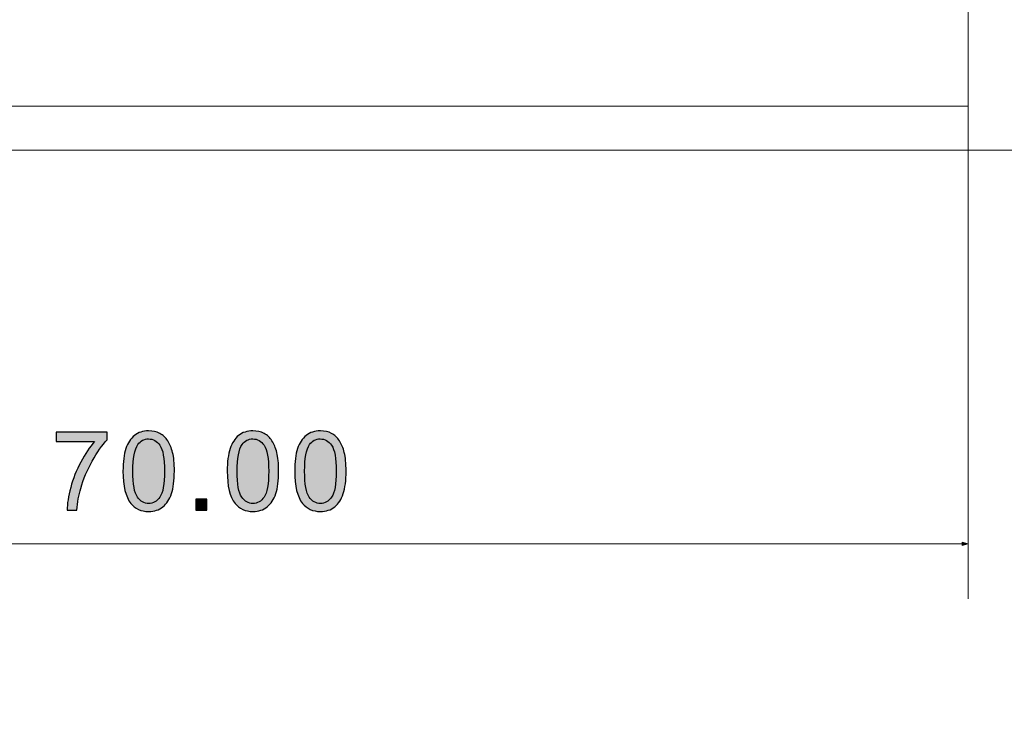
# Model space of a CAD drawing. Header units: millimetres. Extents: x -296 to 295, y -209 to 209.
# Tile 85 of 140: x 18 to 63, y -24 to 7. Entities that reach past the tile are written whole.
import ezdxf
from ezdxf.lldxf.tags import DXFTag

# ---------------------------------------------------------------- set-up
doc = ezdxf.new("R2010")
doc.units = ezdxf.units.MM
doc.header["$MEASUREMENT"] = 0
doc.layers.add('layer 1', color=7, linetype='Continuous')
tags = doc.linetypes.add('New Line10', pattern=[1.5, 1, -0.5]).pattern_tags.tags
tags[6:7] = [DXFTag(74, 4), DXFTag(75, 0), DXFTag(340, '0'), DXFTag(46, 1.0), DXFTag(50, 0.0), DXFTag(44, 0.0), DXFTag(45, 0.0)]
tags[4:5] = [DXFTag(74, 4), DXFTag(75, 0), DXFTag(340, '0'), DXFTag(46, 1.0), DXFTag(50, 0.0), DXFTag(44, 0.0), DXFTag(45, 0.0)]
tags = doc.linetypes.add('New Line3', pattern=[1.5, 1, -0.5]).pattern_tags.tags
tags[6:7] = [DXFTag(74, 4), DXFTag(75, 0), DXFTag(340, '0'), DXFTag(46, 1.0), DXFTag(50, 0.0), DXFTag(44, 0.0), DXFTag(45, 0.0)]
tags[4:5] = [DXFTag(74, 4), DXFTag(75, 0), DXFTag(340, '0'), DXFTag(46, 1.0), DXFTag(50, 0.0), DXFTag(44, 0.0), DXFTag(45, 0.0)]

msp = doc.modelspace()

# ---------------------------------------------------------------- hatches: boundary and pattern name
at = {"layer": 'layer 1'}
h = msp.add_hatch(color=18, dxfattribs=at)
edge = h.paths.add_edge_path()
edge.add_spline(control_points=[(19.9891, -11.878), (19.9891, -11.878), (19.9891, -11.458), (19.9891, -11.458), (19.9891, -11.458), (22.3041, -11.458), (22.3041, -11.458), (22.3041, -11.458), (22.3041, -11.798), (22.3041, -11.798), (22.0766, -12.0405), (21.8499, -12.363), (21.6266, -12.7655), (21.4024, -13.168), (21.2299, -13.5822), (21.1074, -14.008), (21.0199, -14.3072), (20.9633, -14.6363), (20.9391, -14.993), (20.9391, -14.993), (20.4891, -14.993), (20.4891, -14.993), (20.4941, -14.7113), (20.5491, -14.3705), (20.6549, -13.9713), (20.7608, -13.5713), (20.9116, -13.1863), (21.1091, -12.8155), (21.3066, -12.4447), (21.5166, -12.1322), (21.7391, -11.878), (21.7391, -11.878), (19.9891, -11.878), (19.9891, -11.878)], knot_values=[0, 0, 0, 0, 0.0909091, 0.0909091, 0.0909091, 0.1818182, 0.1818182, 0.1818182, 0.2727273, 0.2727273, 0.2727273, 0.3636364, 0.3636364, 0.3636364, 0.4545455, 0.4545455, 0.4545455, 0.5454545, 0.5454545, 0.5454545, 0.6363636, 0.6363636, 0.6363636, 0.7272727, 0.7272727, 0.7272727, 0.8181818, 0.8181818, 0.8181818, 0.9090909, 0.9090909, 0.9090909, 1, 1, 1, 1], degree=3, periodic=1)
h = msp.add_hatch(color=18, dxfattribs=at)
edge = h.paths.add_edge_path()
edge.add_spline(control_points=[(23.0227, -13.2263), (23.0227, -12.8038), (23.066, -12.4622), (23.1527, -12.2038), (23.2402, -11.9447), (23.3694, -11.7455), (23.541, -11.6063), (23.7119, -11.4672), (23.9277, -11.398), (24.1877, -11.398), (24.3794, -11.398), (24.5477, -11.4363), (24.6935, -11.5138), (24.8385, -11.5913), (24.9585, -11.703), (25.0519, -11.8488), (25.1452, -11.9938), (25.2185, -12.1713), (25.2719, -12.3805), (25.326, -12.5897), (25.3527, -12.8722), (25.3527, -13.2263), (25.3527, -13.6463), (25.3094, -13.9863), (25.2235, -14.2447), (25.1377, -14.5038), (25.0085, -14.703), (24.8369, -14.843), (24.666, -14.983), (24.4494, -15.053), (24.1877, -15.053), (23.8435, -15.053), (23.5727, -14.9305), (23.376, -14.6847), (23.1402, -14.3847), (23.0227, -13.8988), (23.0227, -13.2263)], knot_values=[0, 0, 0, 0, 0.0833333, 0.0833333, 0.0833333, 0.1666667, 0.1666667, 0.1666667, 0.25, 0.25, 0.25, 0.3333333, 0.3333333, 0.3333333, 0.4166667, 0.4166667, 0.4166667, 0.5, 0.5, 0.5, 0.5833333, 0.5833333, 0.5833333, 0.6666667, 0.6666667, 0.6666667, 0.75, 0.75, 0.75, 0.8333333, 0.8333333, 0.8333333, 0.9166667, 0.9166667, 0.9166667, 1, 1, 1, 1], degree=3, periodic=1)
h = msp.add_hatch(color=18, dxfattribs=at)
edge = h.paths.add_edge_path()
edge.add_spline(control_points=[(27.7483, -13.2263), (27.7483, -12.8038), (27.7916, -12.4622), (27.8783, -12.2038), (27.9658, -11.9447), (28.095, -11.7455), (28.2666, -11.6063), (28.4375, -11.4672), (28.6533, -11.398), (28.9133, -11.398), (29.105, -11.398), (29.2733, -11.4363), (29.4191, -11.5138), (29.5641, -11.5913), (29.6841, -11.703), (29.7775, -11.8488), (29.8708, -11.9938), (29.9441, -12.1713), (29.9975, -12.3805), (30.0516, -12.5897), (30.0783, -12.8722), (30.0783, -13.2263), (30.0783, -13.6463), (30.035, -13.9863), (29.9491, -14.2447), (29.8633, -14.5038), (29.7341, -14.703), (29.5625, -14.843), (29.3916, -14.983), (29.175, -15.053), (28.9133, -15.053), (28.5691, -15.053), (28.2983, -14.9305), (28.1016, -14.6847), (27.8658, -14.3847), (27.7483, -13.8988), (27.7483, -13.2263)], knot_values=[0, 0, 0, 0, 0.0833333, 0.0833333, 0.0833333, 0.1666667, 0.1666667, 0.1666667, 0.25, 0.25, 0.25, 0.3333333, 0.3333333, 0.3333333, 0.4166667, 0.4166667, 0.4166667, 0.5, 0.5, 0.5, 0.5833333, 0.5833333, 0.5833333, 0.6666667, 0.6666667, 0.6666667, 0.75, 0.75, 0.75, 0.8333333, 0.8333333, 0.8333333, 0.9166667, 0.9166667, 0.9166667, 1, 1, 1, 1], degree=3, periodic=1)
h = msp.add_hatch(color=18, dxfattribs=at)
edge = h.paths.add_edge_path()
edge.add_spline(control_points=[(30.8069, -13.2263), (30.8069, -12.8038), (30.8502, -12.4622), (30.9369, -12.2038), (31.0244, -11.9447), (31.1536, -11.7455), (31.3252, -11.6063), (31.4961, -11.4672), (31.7119, -11.398), (31.9719, -11.398), (32.1636, -11.398), (32.3319, -11.4363), (32.4777, -11.5138), (32.6227, -11.5913), (32.7427, -11.703), (32.8361, -11.8488), (32.9294, -11.9938), (33.0027, -12.1713), (33.0561, -12.3805), (33.1102, -12.5897), (33.1369, -12.8722), (33.1369, -13.2263), (33.1369, -13.6463), (33.0936, -13.9863), (33.0077, -14.2447), (32.9219, -14.5038), (32.7927, -14.703), (32.6211, -14.843), (32.4502, -14.983), (32.2336, -15.053), (31.9719, -15.053), (31.6277, -15.053), (31.3569, -14.9305), (31.1602, -14.6847), (30.9244, -14.3847), (30.8069, -13.8988), (30.8069, -13.2263)], knot_values=[0, 0, 0, 0, 0.0833333, 0.0833333, 0.0833333, 0.1666667, 0.1666667, 0.1666667, 0.25, 0.25, 0.25, 0.3333333, 0.3333333, 0.3333333, 0.4166667, 0.4166667, 0.4166667, 0.5, 0.5, 0.5, 0.5833333, 0.5833333, 0.5833333, 0.6666667, 0.6666667, 0.6666667, 0.75, 0.75, 0.75, 0.8333333, 0.8333333, 0.8333333, 0.9166667, 0.9166667, 0.9166667, 1, 1, 1, 1], degree=3, periodic=1)
h = msp.add_hatch(color=18, dxfattribs=at)
edge = h.paths.add_edge_path()
edge.add_spline(control_points=[(23.4727, -13.228), (23.4727, -13.8172), (23.541, -14.2088), (23.6785, -14.4022), (23.816, -14.5963), (23.986, -14.693), (24.1877, -14.693), (24.3894, -14.693), (24.5594, -14.5955), (24.6969, -14.4013), (24.8344, -14.2063), (24.9027, -13.8155), (24.9027, -13.228), (24.9027, -12.6388), (24.8344, -12.2472), (24.6969, -12.0538), (24.5602, -11.8597), (24.3885, -11.763), (24.1827, -11.763), (23.981, -11.763), (23.8194, -11.8488), (23.6985, -12.0197), (23.5477, -12.2372), (23.4727, -12.6405), (23.4727, -13.228)], knot_values=[0, 0, 0, 0, 0.125, 0.125, 0.125, 0.25, 0.25, 0.25, 0.375, 0.375, 0.375, 0.5, 0.5, 0.5, 0.625, 0.625, 0.625, 0.75, 0.75, 0.75, 0.875, 0.875, 0.875, 1, 1, 1, 1], degree=3, periodic=1)
h = msp.add_hatch(color=18, dxfattribs=at)
edge = h.paths.add_edge_path()
edge.add_spline(control_points=[(28.1983, -13.228), (28.1983, -13.8172), (28.2666, -14.2088), (28.4041, -14.4022), (28.5416, -14.5963), (28.7116, -14.693), (28.9133, -14.693), (29.115, -14.693), (29.285, -14.5955), (29.4225, -14.4013), (29.56, -14.2063), (29.6283, -13.8155), (29.6283, -13.228), (29.6283, -12.6388), (29.56, -12.2472), (29.4225, -12.0538), (29.2858, -11.8597), (29.1141, -11.763), (28.9083, -11.763), (28.7066, -11.763), (28.545, -11.8488), (28.4241, -12.0197), (28.2733, -12.2372), (28.1983, -12.6405), (28.1983, -13.228)], knot_values=[0, 0, 0, 0, 0.125, 0.125, 0.125, 0.25, 0.25, 0.25, 0.375, 0.375, 0.375, 0.5, 0.5, 0.5, 0.625, 0.625, 0.625, 0.75, 0.75, 0.75, 0.875, 0.875, 0.875, 1, 1, 1, 1], degree=3, periodic=1)
h = msp.add_hatch(color=18, dxfattribs=at)
edge = h.paths.add_edge_path()
edge.add_spline(control_points=[(31.2569, -13.228), (31.2569, -13.8172), (31.3252, -14.2088), (31.4627, -14.4022), (31.6002, -14.5963), (31.7702, -14.693), (31.9719, -14.693), (32.1736, -14.693), (32.3436, -14.5955), (32.4811, -14.4013), (32.6186, -14.2063), (32.6869, -13.8155), (32.6869, -13.228), (32.6869, -12.6388), (32.6186, -12.2472), (32.4811, -12.0538), (32.3444, -11.8597), (32.1727, -11.763), (31.9669, -11.763), (31.7652, -11.763), (31.6036, -11.8488), (31.4827, -12.0197), (31.3319, -12.2372), (31.2569, -12.6405), (31.2569, -13.228)], knot_values=[0, 0, 0, 0, 0.125, 0.125, 0.125, 0.25, 0.25, 0.25, 0.375, 0.375, 0.375, 0.5, 0.5, 0.5, 0.625, 0.625, 0.625, 0.75, 0.75, 0.75, 0.875, 0.875, 0.875, 1, 1, 1, 1], degree=3, periodic=1)
h = msp.add_hatch(color=18, dxfattribs=at)
edge = h.paths.add_edge_path()
edge.add_spline(control_points=[(26.3263, -14.993), (26.3263, -14.993), (26.3263, -14.493), (26.3263, -14.493), (26.3263, -14.493), (26.8263, -14.493), (26.8263, -14.493), (26.8263, -14.493), (26.8263, -14.993), (26.8263, -14.993), (26.8263, -14.993), (26.3263, -14.993), (26.3263, -14.993)], knot_values=[0, 0, 0, 0, 0.25, 0.25, 0.25, 0.5, 0.5, 0.5, 0.75, 0.75, 0.75, 1, 1, 1, 1], degree=3, periodic=1)
h = msp.add_hatch(color=18, dxfattribs=at)
edge = h.paths.add_edge_path()
edge.add_spline(control_points=[(61.0613, -16.5896), (61.0613, -16.5896), (61.328, -16.5182), (61.328, -16.5182), (61.328, -16.5182), (61.0613, -16.4467), (61.0613, -16.4467), (61.0613, -16.4467), (61.0613, -16.5896), (61.0613, -16.5896)], knot_values=[0, 0, 0, 0, 0.3333333, 0.3333333, 0.3333333, 0.6666667, 0.6666667, 0.6666667, 1, 1, 1, 1], degree=3, periodic=1)

# ---------------------------------------------------------------- linework, layer by layer
at = {"layer": 'layer 1', "color": 1, "lineweight": 0}
msp.add_open_spline([(295.3283, 209.2747), (295.3283, 209.2747), (295.3283, -208.9236), (295.3283, -208.9236), (295.3283, -208.9236), (-296.1944, -208.9236), (-296.1944, -208.9236), (-296.1944, -208.9236), (-296.1944, 209.2747), (-296.1944, 209.2747), (-296.1944, 209.2747), (295.3283, 209.2747), (295.3283, 209.2747)], degree=3, knots=[0, 0, 0, 0, 0.25, 0.25, 0.25, 0.5, 0.5, 0.5, 0.75, 0.75, 0.75, 1, 1, 1, 1], dxfattribs=at)
at = {"layer": 'layer 1', "color": 5, "lineweight": 0}
msp.add_open_spline([(-281.2487, 194.7284), (-281.2487, 194.7284), (-281.2487, -197.0649), (-281.2487, -197.0649), (-281.2487, -197.0649), (283.3586, -197.0649), (283.3586, -197.0649)], degree=3, knots=[0, 0, 0, 0, 0.5, 0.5, 0.5, 1, 1, 1, 1], dxfattribs=at)
at = {"layer": 'layer 1', "linetype": 'New Line10', "lineweight": 9}
msp.add_open_spline([(61.328, 159.3214), (61.328, 159.3214), (61.328, 3.3214), (61.328, 3.3214)], degree=3, dxfattribs=at)
at = {"layer": 'layer 1', "linetype": 'New Line3', "lineweight": 9}
msp.add_open_spline([(-7.672, 3.3214), (-7.672, 3.3214), (61.328, 3.3214), (61.328, 3.3214)], degree=3, dxfattribs=at)
at = {"layer": 'layer 1', "lineweight": 0}
for points in [[(61.328, 3.3214), (61.328, 3.3214), (61.328, -19.0182), (61.328, -19.0182)], [(-16.1696, 1.3214), (-16.1696, 1.3214), (77.3036, 1.3214), (77.3036, 1.3214)], [(-8.672, -16.5182), (-8.672, -16.5182), (61.328, -16.5182), (61.328, -16.5182)]]:
    msp.add_open_spline(points, degree=3, dxfattribs=at)
at = {"layer": 'layer 1'}
for points, knots in [([(19.9891, -11.878), (19.9891, -11.878), (19.9891, -11.458), (19.9891, -11.458), (19.9891, -11.458), (22.3041, -11.458), (22.3041, -11.458), (22.3041, -11.458), (22.3041, -11.798), (22.3041, -11.798), (22.0766, -12.0405), (21.8499, -12.363), (21.6266, -12.7655), (21.4024, -13.168), (21.2299, -13.5822), (21.1074, -14.008), (21.0199, -14.3072), (20.9633, -14.6363), (20.9391, -14.993), (20.9391, -14.993), (20.4891, -14.993), (20.4891, -14.993), (20.4941, -14.7113), (20.5491, -14.3705), (20.6549, -13.9713), (20.7608, -13.5713), (20.9116, -13.1863), (21.1091, -12.8155), (21.3066, -12.4447), (21.5166, -12.1322), (21.7391, -11.878), (21.7391, -11.878), (19.9891, -11.878), (19.9891, -11.878)], [0, 0, 0, 0, 0.0909091, 0.0909091, 0.0909091, 0.1818182, 0.1818182, 0.1818182, 0.2727273, 0.2727273, 0.2727273, 0.3636364, 0.3636364, 0.3636364, 0.4545455, 0.4545455, 0.4545455, 0.5454545, 0.5454545, 0.5454545, 0.6363636, 0.6363636, 0.6363636, 0.7272727, 0.7272727, 0.7272727, 0.8181818, 0.8181818, 0.8181818, 0.9090909, 0.9090909, 0.9090909, 1, 1, 1, 1]), ([(23.0227, -13.2263), (23.0227, -12.8038), (23.066, -12.4622), (23.1527, -12.2038), (23.2402, -11.9447), (23.3694, -11.7455), (23.541, -11.6063), (23.7119, -11.4672), (23.9277, -11.398), (24.1877, -11.398), (24.3794, -11.398), (24.5477, -11.4363), (24.6935, -11.5138), (24.8385, -11.5913), (24.9585, -11.703), (25.0519, -11.8488), (25.1452, -11.9938), (25.2185, -12.1713), (25.2719, -12.3805), (25.326, -12.5897), (25.3527, -12.8722), (25.3527, -13.2263), (25.3527, -13.6463), (25.3094, -13.9863), (25.2235, -14.2447), (25.1377, -14.5038), (25.0085, -14.703), (24.8369, -14.843), (24.666, -14.983), (24.4494, -15.053), (24.1877, -15.053), (23.8435, -15.053), (23.5727, -14.9305), (23.376, -14.6847), (23.1402, -14.3847), (23.0227, -13.8988), (23.0227, -13.2263)], [0, 0, 0, 0, 0.0833333, 0.0833333, 0.0833333, 0.1666667, 0.1666667, 0.1666667, 0.25, 0.25, 0.25, 0.3333333, 0.3333333, 0.3333333, 0.4166667, 0.4166667, 0.4166667, 0.5, 0.5, 0.5, 0.5833333, 0.5833333, 0.5833333, 0.6666667, 0.6666667, 0.6666667, 0.75, 0.75, 0.75, 0.8333333, 0.8333333, 0.8333333, 0.9166667, 0.9166667, 0.9166667, 1, 1, 1, 1]), ([(27.7483, -13.2263), (27.7483, -12.8038), (27.7916, -12.4622), (27.8783, -12.2038), (27.9658, -11.9447), (28.095, -11.7455), (28.2666, -11.6063), (28.4375, -11.4672), (28.6533, -11.398), (28.9133, -11.398), (29.105, -11.398), (29.2733, -11.4363), (29.4191, -11.5138), (29.5641, -11.5913), (29.6841, -11.703), (29.7775, -11.8488), (29.8708, -11.9938), (29.9441, -12.1713), (29.9975, -12.3805), (30.0516, -12.5897), (30.0783, -12.8722), (30.0783, -13.2263), (30.0783, -13.6463), (30.035, -13.9863), (29.9491, -14.2447), (29.8633, -14.5038), (29.7341, -14.703), (29.5625, -14.843), (29.3916, -14.983), (29.175, -15.053), (28.9133, -15.053), (28.5691, -15.053), (28.2983, -14.9305), (28.1016, -14.6847), (27.8658, -14.3847), (27.7483, -13.8988), (27.7483, -13.2263)], [0, 0, 0, 0, 0.0833333, 0.0833333, 0.0833333, 0.1666667, 0.1666667, 0.1666667, 0.25, 0.25, 0.25, 0.3333333, 0.3333333, 0.3333333, 0.4166667, 0.4166667, 0.4166667, 0.5, 0.5, 0.5, 0.5833333, 0.5833333, 0.5833333, 0.6666667, 0.6666667, 0.6666667, 0.75, 0.75, 0.75, 0.8333333, 0.8333333, 0.8333333, 0.9166667, 0.9166667, 0.9166667, 1, 1, 1, 1]), ([(30.8069, -13.2263), (30.8069, -12.8038), (30.8502, -12.4622), (30.9369, -12.2038), (31.0244, -11.9447), (31.1536, -11.7455), (31.3252, -11.6063), (31.4961, -11.4672), (31.7119, -11.398), (31.9719, -11.398), (32.1636, -11.398), (32.3319, -11.4363), (32.4777, -11.5138), (32.6227, -11.5913), (32.7427, -11.703), (32.8361, -11.8488), (32.9294, -11.9938), (33.0027, -12.1713), (33.0561, -12.3805), (33.1102, -12.5897), (33.1369, -12.8722), (33.1369, -13.2263), (33.1369, -13.6463), (33.0936, -13.9863), (33.0077, -14.2447), (32.9219, -14.5038), (32.7927, -14.703), (32.6211, -14.843), (32.4502, -14.983), (32.2336, -15.053), (31.9719, -15.053), (31.6277, -15.053), (31.3569, -14.9305), (31.1602, -14.6847), (30.9244, -14.3847), (30.8069, -13.8988), (30.8069, -13.2263)], [0, 0, 0, 0, 0.0833333, 0.0833333, 0.0833333, 0.1666667, 0.1666667, 0.1666667, 0.25, 0.25, 0.25, 0.3333333, 0.3333333, 0.3333333, 0.4166667, 0.4166667, 0.4166667, 0.5, 0.5, 0.5, 0.5833333, 0.5833333, 0.5833333, 0.6666667, 0.6666667, 0.6666667, 0.75, 0.75, 0.75, 0.8333333, 0.8333333, 0.8333333, 0.9166667, 0.9166667, 0.9166667, 1, 1, 1, 1]), ([(23.4727, -13.228), (23.4727, -13.8172), (23.541, -14.2088), (23.6785, -14.4022), (23.816, -14.5963), (23.986, -14.693), (24.1877, -14.693), (24.3894, -14.693), (24.5594, -14.5955), (24.6969, -14.4013), (24.8344, -14.2063), (24.9027, -13.8155), (24.9027, -13.228), (24.9027, -12.6388), (24.8344, -12.2472), (24.6969, -12.0538), (24.5602, -11.8597), (24.3885, -11.763), (24.1827, -11.763), (23.981, -11.763), (23.8194, -11.8488), (23.6985, -12.0197), (23.5477, -12.2372), (23.4727, -12.6405), (23.4727, -13.228)], [0, 0, 0, 0, 0.125, 0.125, 0.125, 0.25, 0.25, 0.25, 0.375, 0.375, 0.375, 0.5, 0.5, 0.5, 0.625, 0.625, 0.625, 0.75, 0.75, 0.75, 0.875, 0.875, 0.875, 1, 1, 1, 1]), ([(28.1983, -13.228), (28.1983, -13.8172), (28.2666, -14.2088), (28.4041, -14.4022), (28.5416, -14.5963), (28.7116, -14.693), (28.9133, -14.693), (29.115, -14.693), (29.285, -14.5955), (29.4225, -14.4013), (29.56, -14.2063), (29.6283, -13.8155), (29.6283, -13.228), (29.6283, -12.6388), (29.56, -12.2472), (29.4225, -12.0538), (29.2858, -11.8597), (29.1141, -11.763), (28.9083, -11.763), (28.7066, -11.763), (28.545, -11.8488), (28.4241, -12.0197), (28.2733, -12.2372), (28.1983, -12.6405), (28.1983, -13.228)], [0, 0, 0, 0, 0.125, 0.125, 0.125, 0.25, 0.25, 0.25, 0.375, 0.375, 0.375, 0.5, 0.5, 0.5, 0.625, 0.625, 0.625, 0.75, 0.75, 0.75, 0.875, 0.875, 0.875, 1, 1, 1, 1]), ([(31.2569, -13.228), (31.2569, -13.8172), (31.3252, -14.2088), (31.4627, -14.4022), (31.6002, -14.5963), (31.7702, -14.693), (31.9719, -14.693), (32.1736, -14.693), (32.3436, -14.5955), (32.4811, -14.4013), (32.6186, -14.2063), (32.6869, -13.8155), (32.6869, -13.228), (32.6869, -12.6388), (32.6186, -12.2472), (32.4811, -12.0538), (32.3444, -11.8597), (32.1727, -11.763), (31.9669, -11.763), (31.7652, -11.763), (31.6036, -11.8488), (31.4827, -12.0197), (31.3319, -12.2372), (31.2569, -12.6405), (31.2569, -13.228)], [0, 0, 0, 0, 0.125, 0.125, 0.125, 0.25, 0.25, 0.25, 0.375, 0.375, 0.375, 0.5, 0.5, 0.5, 0.625, 0.625, 0.625, 0.75, 0.75, 0.75, 0.875, 0.875, 0.875, 1, 1, 1, 1]), ([(26.3263, -14.993), (26.3263, -14.993), (26.3263, -14.493), (26.3263, -14.493), (26.3263, -14.493), (26.8263, -14.493), (26.8263, -14.493), (26.8263, -14.493), (26.8263, -14.993), (26.8263, -14.993), (26.8263, -14.993), (26.3263, -14.993), (26.3263, -14.993)], [0, 0, 0, 0, 0.25, 0.25, 0.25, 0.5, 0.5, 0.5, 0.75, 0.75, 0.75, 1, 1, 1, 1])]:
    msp.add_open_spline(points, degree=3, knots=knots, dxfattribs=at)
at = {"layer": 'layer 1', "lineweight": 0}
msp.add_open_spline([(61.0613, -16.5896), (61.0613, -16.5896), (61.328, -16.5182), (61.328, -16.5182), (61.328, -16.5182), (61.0613, -16.4467), (61.0613, -16.4467), (61.0613, -16.4467), (61.0613, -16.5896), (61.0613, -16.5896)], degree=3, knots=[0, 0, 0, 0, 0.3333333, 0.3333333, 0.3333333, 0.6666667, 0.6666667, 0.6666667, 1, 1, 1, 1], dxfattribs=at)

doc.saveas('drawing.dxf')
